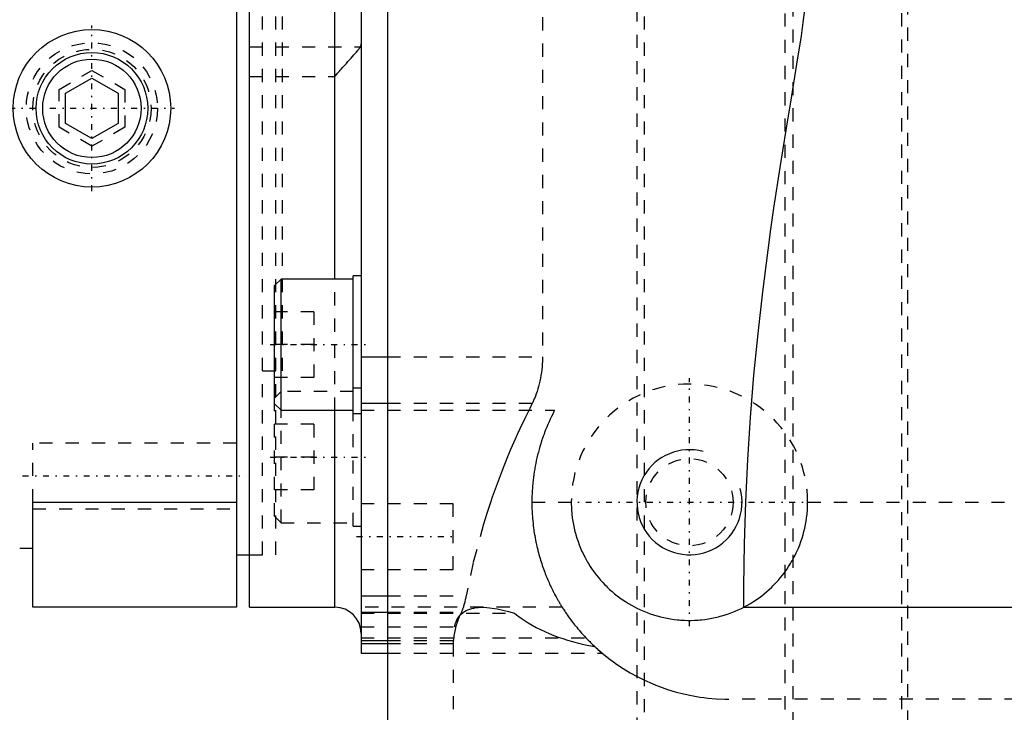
# Model space of a CAD drawing. Extents: x -526 to 218, y -128 to 128.
# Tile 6 of 20: x -176 to -101, y -58 to -5. Entities that reach past the tile are written whole.
import ezdxf

# ---------------------------------------------------------------- set-up
doc = ezdxf.new("R2010")
doc.units = 0
doc.linetypes.add('CENTER', pattern=[1.5, 0.45, -0.5, 0.05, -0.5])
doc.linetypes.add('DASHED', pattern=[2, 1, -1])
for name, color, linetype in [('AM_0', 7, 'CONTINUOUS'), ('AM_10', 7, 'CONTINUOUS'), ('AM_3', 7, 'DASHED'), ('AM_7', 7, 'CENTER')]:
    doc.layers.add(name, color=color, linetype=linetype)

msp = doc.modelspace()

# ---------------------------------------------------------------- linework, layer by layer
at = {"layer": 'AM_0', "color": 7, "linetype": 'CONTINUOUS'}
for p, q in [((-150, 53.5), (-150, -53.5)), ((-159.5, 50), (-159.5, -50)), ((-158.5, -50), (-158.5, 50)), ((-148, 50), (-148, -63.5)), ((-152, -25), (-152, 25)), ((-172.5, -10.845), (-170.5, -9.691)), ((-170.5, -9.691), (-168.5, -10.845)), ((-172.5, -13.155), (-172.5, -10.845)), ((-168.5, -10.845), (-168.5, -13.155)), ((-170.5, -14.309), (-172.5, -13.155)), ((-168.5, -13.155), (-170.5, -14.309)), ((-156.1, -25), (-156.6, -25.5)), ((-150.6, -25), (-156.1, -25)), ((-156.1, -35), (-156.1, -25)), ((-150, -24.75), (-150.6, -24.75)), ((-150.6, -35.25), (-150.6, -24.75)), ((-156.6, -34.5), (-156.6, -25.5)), ((-150, -30.93), (-148, -30.93)), ((-150, -34.466), (-148, -34.466)), ((-156.6, -34.5), (-156.1, -35)), ((-156.1, -35), (-150.6, -35)), ((-152, -50), (-152, -35.014)), ((-150.6, -35.25), (-150, -35.25)), ((-175, -50), (-175, -42)), ((-175, -42), (-159.5, -42)), ((-176, -45.5), (-175, -45.5)), ((-159.5, -46), (-158.5, -46)), ((-150, -49.136), (-148, -49.136)), ((-159.5, -50), (-175, -50)), ((-158.5, -50), (-152, -50)), ((-120.861, -50), (-97.506, -50)), ((-150, -50.369), (-148, -50.369)), ((-150, -52.529), (-148, -52.529)), ((-150, -52.76), (-148, -52.76)), ((-150, -53.5), (-148, -53.5))]:
    msp.add_line(p, q, dxfattribs=at)
msp.add_polyline3d([(-120.861, -50, 0), (-120.861, -48.391, 0), (-120.817, -45.174, 0), (-120.716, -41.96, 0), (-120.644, -40.354, 0), (-120.559, -38.748, 0), (-120.35, -35.538, 0), (-120.088, -32.329, 0), (-119.778, -29.143, 0), (-119.422, -25.977, 0), (-119.019, -22.806, 0), (-118.801, -21.21, 0), (-118.57, -19.603, 0), (-118.099, -16.513, 0), (-117.642, -13.673, 0), (-117.209, -11.054, 0), (-116.814, -8.644, 0), (-116.479, -6.474, 0), (-116.338, -5.468, 0), (-116.215, -4.505, 0), (-116.03, -2.681, 0), (-115.931, -0.896, 0), (-115.918, 0, 0)], dxfattribs=at)
for radius in [6, 4.25, 3.75]:
    msp.add_circle((-170.5, -12), radius, dxfattribs=at)
msp.add_arc((-152, -52), 2, 0, 90, dxfattribs=at)
at = {"layer": 'AM_10', "color": 7, "linetype": 'CONTINUOUS'}
msp.add_arc((-125, -42), 4, 75, 15, dxfattribs=at)
at = {"layer": 'AM_3', "color": 6, "linetype": 'DASHED'}
for p, q in [((-129, 97.6), (-129, -97.6)), ((-128.423, -74), (-128.423, 69)), ((-117.718, -73.774), (-117.718, 69)), ((-108.822, -67.759), (-108.822, 66.065)), ((-117.121, 64), (-117.121, -68.5)), ((-108.385, -66.857), (-108.385, 62.357)), ((-157.5, -46), (-157.5, 46)), ((-156.5, -46), (-156.5, 46)), ((-156, -32), (-156, 32)), ((-136.195, 30.93), (-136.195, -30.93)), ((-156, -32), (-156, 0)), ((-158.5, -7.325), (-150.055, -7.325)), ((-173, -10.557), (-170.5, -9.113)), ((-170.5, -9.113), (-168, -10.557)), ((-158.5, -9.576), (-152, -9.576)), ((-173, -13.443), (-173, -10.557)), ((-168, -10.557), (-168, -13.443)), ((-170.5, -14.887), (-173, -13.443)), ((-168, -13.443), (-170.5, -14.887)), ((-152, -35.014), (-152, -25)), ((-153.6, -27.5), (-156.6, -27.5)), ((-153.6, -27.5), (-153.6, -32.5)), ((-153.6, -30), (-156.6, -30)), ((-148, -30.93), (-136.195, -30.93)), ((-157.5, -32), (-156, -32)), ((-153.6, -32.5), (-156.6, -32.5)), ((-156.1, -33.565), (-156.6, -34.065)), ((-150.6, -33.565), (-156.1, -33.565)), ((-150, -33.315), (-150.6, -33.315)), ((-148, -34.466), (-136.972, -34.466)), ((-156.6, -43.065), (-156.6, -34.5)), ((-156.1, -43.565), (-156.1, -35)), ((-150, -35), (-135.266, -35)), ((-150.6, -43.815), (-150.6, -35.25)), ((-153.6, -36.065), (-156.6, -36.065)), ((-153.6, -36.065), (-153.6, -41.065)), ((-159.5, -37.5), (-175, -37.5)), ((-175, -42), (-175, -37.5)), ((-153.6, -38.565), (-156.6, -38.565)), ((-153.6, -41.065), (-156.6, -41.065)), ((-175, -42.5), (-159.5, -42.5)), ((-143, -42.12), (-150, -42.12)), ((-143, -47.12), (-143, -42.12)), ((-137, -42), (-134, -42)), ((-116, -42), (-32, -42)), ((-156.6, -43.065), (-156.1, -43.565)), ((-156.1, -43.565), (-150.6, -43.565)), ((-150.6, -43.815), (-150, -43.815)), ((-158.5, -46), (-157.5, -46)), ((-158.5, -46), (-156.5, -46)), ((-150, -47.12), (-143, -47.12)), ((-148, -49.136), (-142.014, -49.136)), ((-134.689, -50), (-150, -50)), ((-150, -50.459), (-138.312, -50.459)), ((-148, -50.369), (-142.365, -50.369)), ((-150, -51.488), (-142.898, -51.488)), ((-150, -52.318), (-132.887, -52.318)), ((-148, -52.529), (-142.98, -52.529)), ((-148, -52.76), (-143, -52.76)), ((-143, -52.76), (-143, -65.5)), ((-148, -53.5), (-131.631, -53.5)), ((-8, -57), (-122, -57))]:
    msp.add_line(p, q, dxfattribs=at)
for points in [[(-152, -9.576, 0), (-151.93, -9.494, 0), (-151.791, -9.334, 0), (-151.654, -9.176, 0), (-151.586, -9.098, 0), (-151.518, -9.022, 0), (-151.385, -8.871, 0), (-151.254, -8.724, 0), (-151.127, -8.582, 0), (-151.004, -8.444, 0), (-150.885, -8.311, 0), (-150.827, -8.246, 0), (-150.77, -8.182, 0), (-150.66, -8.058, 0), (-150.554, -7.939, 0), (-150.454, -7.825, 0), (-150.361, -7.716, 0), (-150.31, -7.656, 0), (-150.296, -7.64, 0), (-150.282, -7.623, 0), (-150.276, -7.615, 0), (-150.269, -7.607, 0), (-150.256, -7.591, 0), (-150.242, -7.575, 0), (-150.236, -7.567, 0), (-150.23, -7.559, 0), (-150.217, -7.544, 0), (-150.205, -7.528, 0), (-150.199, -7.521, 0), (-150.193, -7.513, 0), (-150.181, -7.499, 0), (-150.17, -7.484, 0), (-150.159, -7.47, 0), (-150.148, -7.456, 0), (-150.138, -7.442, 0), (-150.133, -7.435, 0), (-150.128, -7.429, 0), (-150.118, -7.415, 0), (-150.108, -7.402, 0), (-150.099, -7.39, 0), (-150.09, -7.377, 0), (-150.082, -7.365, 0), (-150.078, -7.359, 0), (-150.074, -7.353, 0), (-150.066, -7.342, 0), (-150.059, -7.331, 0), (-150.055, -7.325, 0)], [(-150.055, -7.325, 0), (-150.052, -7.32, 0), (-150.046, -7.309, 0), (-150.04, -7.298, 0), (-150.038, -7.293, 0), (-150.035, -7.287, 0), (-150.03, -7.276, 0), (-150.026, -7.264, 0), (-150.022, -7.251, 0), (-150.018, -7.239, 0), (-150.015, -7.226, 0), (-150.013, -7.22, 0), (-150.012, -7.213, 0), (-150.009, -7.2, 0), (-150.007, -7.186, 0), (-150.005, -7.172, 0), (-150.003, -7.158, 0), (-150.002, -7.143, 0), (-150.001, -7.136, 0), (-150.001, -7.128, 0), (-150, -7.113, 0), (-150, -7.098, 0), (-150, -7.09, 0)], [(-136.195, -30.93, 0), (-136.196, -31.038, 0), (-136.201, -31.255, 0), (-136.211, -31.474, 0), (-136.219, -31.584, 0), (-136.227, -31.694, 0), (-136.248, -31.913, 0), (-136.275, -32.131, 0), (-136.307, -32.347, 0), (-136.344, -32.56, 0), (-136.386, -32.77, 0), (-136.409, -32.873, 0), (-136.433, -32.975, 0), (-136.484, -33.176, 0), (-136.539, -33.371, 0), (-136.598, -33.559, 0), (-136.661, -33.741, 0), (-136.726, -33.916, 0), (-136.76, -34.001, 0), (-136.794, -34.083, 0), (-136.864, -34.242, 0), (-136.935, -34.393, 0), (-136.972, -34.466, 0)], [(-136.972, -34.466, 0), (-137.167, -34.851, 0), (-137.548, -35.627, 0), (-137.918, -36.409, 0), (-138.098, -36.802, 0), (-138.274, -37.197, 0), (-138.619, -37.99, 0), (-138.951, -38.788, 0), (-139.27, -39.592, 0), (-139.577, -40.4, 0), (-139.871, -41.214, 0), (-140.013, -41.622, 0), (-140.152, -42.031, 0), (-140.42, -42.853, 0), (-140.675, -43.679, 0), (-141.466, -46.6, 0), (-142.014, -49.136, 0)], [(-135.266, -35, 0), (-135.316, -35.095, 0), (-135.414, -35.288, 0), (-135.51, -35.483, 0), (-135.557, -35.582, 0), (-135.604, -35.681, 0), (-135.695, -35.881, 0), (-135.784, -36.083, 0), (-135.87, -36.287, 0), (-135.953, -36.494, 0), (-136.033, -36.701, 0), (-136.072, -36.806, 0), (-136.11, -36.911, 0), (-136.184, -37.121, 0), (-136.255, -37.333, 0), (-136.323, -37.546, 0), (-136.388, -37.759, 0), (-136.449, -37.973, 0), (-136.479, -38.081, 0), (-136.507, -38.188, 0), (-136.562, -38.403, 0), (-136.614, -38.617, 0), (-136.638, -38.725, 0), (-136.662, -38.832, 0), (-136.706, -39.046, 0), (-136.748, -39.26, 0), (-136.767, -39.367, 0), (-136.786, -39.474, 0), (-136.82, -39.686, 0), (-136.852, -39.898, 0), (-136.88, -40.108, 0), (-136.905, -40.317, 0), (-136.927, -40.524, 0), (-136.937, -40.627, 0), (-136.946, -40.73, 0), (-136.962, -40.934, 0), (-136.975, -41.135, 0), (-136.985, -41.335, 0), (-136.993, -41.532, 0), (-136.998, -41.726, 0), (-136.999, -41.823, 0), (-137, -41.918, 0), (-137, -42.107, 0), (-136.997, -42.294, 0), (-136.992, -42.482, 0), (-136.985, -42.67, 0), (-136.975, -42.859, 0), (-136.97, -42.954, 0), (-136.963, -43.049, 0), (-136.949, -43.238, 0), (-136.932, -43.426, 0), (-136.913, -43.613, 0), (-136.892, -43.799, 0), (-136.868, -43.984, 0), (-136.856, -44.076, 0), (-136.843, -44.167, 0), (-136.815, -44.348, 0), (-136.786, -44.526, 0), (-136.755, -44.702, 0), (-136.722, -44.875, 0), (-136.688, -45.045, 0), (-136.67, -45.129, 0), (-136.652, -45.212, 0), (-136.615, -45.375, 0), (-136.578, -45.535, 0), (-136.558, -45.613, 0), (-136.539, -45.691, 0), (-136.499, -45.843, 0), (-136.459, -45.991, 0), (-136.439, -46.063, 0), (-136.419, -46.134, 0), (-136.378, -46.274, 0), (-136.337, -46.411, 0), (-136.295, -46.546, 0), (-136.251, -46.679, 0), (-136.207, -46.811, 0), (-136.185, -46.876, 0), (-136.163, -46.941, 0), (-136.117, -47.069, 0), (-136.072, -47.195, 0), (-136.025, -47.319, 0), (-135.978, -47.441, 0), (-135.931, -47.561, 0), (-135.907, -47.62, 0), (-135.884, -47.678, 0), (-135.836, -47.793, 0), (-135.788, -47.906, 0), (-135.741, -48.016, 0), (-135.693, -48.124, 0), (-135.646, -48.229, 0), (-135.622, -48.28, 0), (-135.599, -48.331, 0), (-135.552, -48.43, 0), (-135.505, -48.527, 0), (-135.46, -48.621, 0), (-135.414, -48.712, 0), (-135.37, -48.801, 0), (-135.348, -48.844, 0), (-135.326, -48.886, 0), (-135.283, -48.968, 0), (-135.241, -49.047, 0), (-135.2, -49.124, 0), (-135.161, -49.197, 0), (-135.122, -49.267, 0), (-135.103, -49.301, 0), (-135.085, -49.334, 0), (-135.049, -49.398, 0), (-135.014, -49.459, 0), (-134.997, -49.488, 0), (-134.981, -49.516, 0), (-134.949, -49.57, 0), (-134.919, -49.621, 0), (-134.905, -49.646, 0), (-134.891, -49.669, 0), (-134.865, -49.714, 0), (-134.84, -49.755, 0), (-134.817, -49.793, 0), (-134.795, -49.828, 0), (-134.776, -49.86, 0), (-134.767, -49.874, 0), (-134.759, -49.888, 0), (-134.743, -49.913, 0), (-134.729, -49.935, 0), (-134.718, -49.954, 0), (-134.708, -49.969, 0), (-134.7, -49.981, 0), (-134.697, -49.986, 0), (-134.695, -49.991, 0), (-134.691, -49.997, 0), (-134.689, -50, 0), (-134.689, -50, 0)], [(-134, -42, 0), (-133.999, -42.13, 0), (-133.992, -42.391, 0), (-133.976, -42.653, 0), (-133.966, -42.784, 0), (-133.953, -42.916, 0), (-133.922, -43.179, 0), (-133.884, -43.443, 0), (-133.837, -43.706, 0), (-133.782, -43.968, 0), (-133.72, -44.228, 0), (-133.686, -44.358, 0), (-133.649, -44.487, 0), (-133.571, -44.744, 0), (-133.486, -44.998, 0), (-133.393, -45.25, 0), (-133.293, -45.498, 0), (-133.185, -45.742, 0), (-133.129, -45.863, 0), (-133.071, -45.982, 0), (-132.95, -46.219, 0), (-132.822, -46.451, 0), (-132.756, -46.565, 0), (-132.689, -46.678, 0), (-132.549, -46.9, 0), (-132.404, -47.116, 0), (-132.33, -47.223, 0), (-132.254, -47.327, 0), (-132.098, -47.533, 0), (-131.939, -47.732, 0), (-131.775, -47.925, 0), (-131.607, -48.112, 0), (-131.435, -48.292, 0), (-131.349, -48.379, 0), (-131.261, -48.466, 0), (-131.08, -48.636, 0), (-130.893, -48.803, 0), (-130.699, -48.966, 0), (-130.5, -49.124, 0), (-130.295, -49.278, 0), (-130.19, -49.353, 0), (-130.084, -49.426, 0), (-129.869, -49.569, 0), (-129.648, -49.707, 0), (-129.422, -49.839, 0), (-129.192, -49.964, 0), (-128.957, -50.083, 0), (-128.838, -50.141, 0), (-128.718, -50.196, 0), (-128.476, -50.302, 0), (-128.23, -50.4, 0), (-127.981, -50.492, 0), (-127.729, -50.576, 0), (-127.475, -50.653, 0), (-127.346, -50.689, 0), (-127.218, -50.722, 0), (-126.959, -50.784, 0), (-126.699, -50.838, 0), (-126.438, -50.884, 0), (-126.176, -50.923, 0), (-125.914, -50.953, 0), (-125.783, -50.966, 0), (-125.652, -50.976, 0), (-125.39, -50.992, 0), (-125.13, -50.999, 0), (-125, -51, 0), (-124.87, -50.999, 0), (-124.61, -50.992, 0), (-124.348, -50.976, 0), (-124.217, -50.966, 0), (-124.086, -50.953, 0), (-123.824, -50.923, 0), (-123.562, -50.884, 0), (-123.301, -50.838, 0), (-123.041, -50.784, 0), (-122.782, -50.722, 0), (-122.654, -50.689, 0), (-122.525, -50.653, 0), (-122.271, -50.576, 0), (-122.019, -50.492, 0), (-121.77, -50.4, 0), (-121.524, -50.302, 0), (-121.282, -50.196, 0), (-121.162, -50.141, 0), (-121.043, -50.083, 0), (-120.808, -49.964, 0), (-120.578, -49.839, 0), (-120.352, -49.707, 0), (-120.131, -49.569, 0), (-119.916, -49.426, 0), (-119.81, -49.353, 0), (-119.705, -49.278, 0), (-119.5, -49.124, 0), (-119.301, -48.966, 0), (-119.107, -48.803, 0), (-118.92, -48.636, 0), (-118.739, -48.466, 0), (-118.651, -48.379, 0), (-118.565, -48.292, 0), (-118.393, -48.112, 0), (-118.225, -47.925, 0), (-118.061, -47.732, 0), (-117.902, -47.533, 0), (-117.746, -47.327, 0), (-117.67, -47.223, 0), (-117.596, -47.116, 0), (-117.451, -46.9, 0), (-117.311, -46.678, 0), (-117.244, -46.565, 0), (-117.178, -46.451, 0), (-117.05, -46.219, 0), (-116.929, -45.982, 0), (-116.871, -45.863, 0), (-116.815, -45.742, 0), (-116.707, -45.498, 0), (-116.607, -45.25, 0), (-116.514, -44.998, 0), (-116.429, -44.744, 0), (-116.351, -44.487, 0), (-116.314, -44.358, 0), (-116.28, -44.228, 0), (-116.218, -43.968, 0), (-116.163, -43.706, 0), (-116.116, -43.443, 0), (-116.078, -43.179, 0), (-116.047, -42.916, 0), (-116.034, -42.784, 0), (-116.024, -42.653, 0), (-116.008, -42.391, 0), (-116.001, -42.13, 0), (-116, -42, 0)], [(-142.014, -49.136, 0), (-142.023, -49.18, 0), (-142.041, -49.269, 0), (-142.059, -49.356, 0), (-142.068, -49.399, 0), (-142.078, -49.441, 0), (-142.096, -49.524, 0), (-142.116, -49.604, 0), (-142.135, -49.683, 0), (-142.155, -49.758, 0), (-142.174, -49.831, 0), (-142.184, -49.866, 0), (-142.194, -49.901, 0), (-142.214, -49.968, 0), (-142.234, -50.032, 0), (-142.255, -50.093, 0), (-142.275, -50.151, 0), (-142.295, -50.205, 0), (-142.305, -50.231, 0), (-142.315, -50.256, 0), (-142.335, -50.304, 0), (-142.355, -50.348, 0), (-142.365, -50.369, 0)], [(-142.898, -51.488, 0), (-142.877, -51.407, 0), (-142.829, -51.252, 0), (-142.772, -51.106, 0), (-142.741, -51.036, 0), (-142.707, -50.968, 0), (-142.634, -50.839, 0), (-142.551, -50.719, 0), (-142.461, -50.608, 0), (-142.361, -50.507, 0), (-142.253, -50.414, 0), (-142.195, -50.372, 0), (-142.135, -50.331, 0), (-142.009, -50.257, 0), (-141.874, -50.193, 0), (-141.73, -50.138, 0), (-141.578, -50.092, 0), (-141.416, -50.056, 0), (-141.332, -50.041, 0), (-141.246, -50.028, 0), (-141.067, -50.01, 0), (-140.879, -50.001, 0), (-140.782, -50, 0)], [(-140.782, -50, 0), (-140.43, -50.013, 0), (-139.652, -50.118, 0), (-138.78, -50.322, 0), (-138.312, -50.459, 0)], [(-134.689, -50, 0), (-134.688, -50.002, 0), (-134.679, -50.015, 0), (-134.662, -50.042, 0), (-134.65, -50.061, 0), (-134.636, -50.083, 0), (-134.6, -50.14, 0), (-134.553, -50.211, 0), (-134.496, -50.298, 0), (-134.427, -50.4, 0), (-134.347, -50.518, 0), (-134.302, -50.582, 0), (-134.254, -50.651, 0), (-134.149, -50.798, 0), (-134.029, -50.961, 0), (-133.896, -51.137, 0), (-133.748, -51.326, 0), (-133.585, -51.528, 0), (-133.498, -51.633, 0), (-133.406, -51.741, 0), (-133.211, -51.965, 0), (-133, -52.198, 0), (-132.887, -52.318, 0)], [(-142.365, -50.369, 0), (-142.527, -50.727, 0), (-142.78, -51.446, 0), (-142.937, -52.167, 0), (-142.98, -52.529, 0)], [(-138.312, -50.459, 0), (-138.172, -50.568, 0), (-137.887, -50.78, 0), (-137.593, -50.982, 0), (-137.444, -51.08, 0), (-137.292, -51.175, 0), (-136.983, -51.358, 0), (-136.667, -51.532, 0), (-136.344, -51.697, 0), (-136.014, -51.853, 0), (-135.678, -52, 0), (-135.508, -52.07, 0), (-135.337, -52.138, 0), (-134.989, -52.268, 0), (-134.637, -52.389, 0), (-134.281, -52.503, 0), (-133.918, -52.609, 0), (-133.547, -52.708, 0), (-133.359, -52.755, 0), (-133.169, -52.801, 0), (-132.784, -52.888, 0), (-132.391, -52.968, 0), (-132.192, -53.005, 0)], [(-132.887, -52.318, 0), (-132.828, -52.38, 0), (-132.712, -52.5, 0), (-132.598, -52.615, 0), (-132.542, -52.671, 0), (-132.488, -52.724, 0), (-132.381, -52.827, 0), (-132.28, -52.924, 0), (-132.184, -53.013, 0), (-132.094, -53.096, 0), (-132.011, -53.17, 0), (-131.972, -53.205, 0), (-131.935, -53.238, 0), (-131.868, -53.297, 0), (-131.808, -53.349, 0), (-131.757, -53.393, 0), (-131.715, -53.429, 0), (-131.681, -53.458, 0), (-131.667, -53.469, 0), (-131.656, -53.479, 0), (-131.64, -53.492, 0), (-131.632, -53.499, 0), (-131.631, -53.5, 0)], [(-142.98, -52.529, 0), (-142.981, -52.541, 0), (-142.983, -52.566, 0), (-142.985, -52.588, 0), (-142.986, -52.599, 0), (-142.987, -52.61, 0), (-142.989, -52.63, 0), (-142.99, -52.648, 0), (-142.992, -52.665, 0), (-142.993, -52.681, 0), (-142.994, -52.695, 0), (-142.995, -52.702, 0), (-142.996, -52.708, 0), (-142.997, -52.719, 0), (-142.997, -52.729, 0), (-142.998, -52.738, 0), (-142.999, -52.745, 0), (-142.999, -52.751, 0), (-142.999, -52.753, 0), (-143, -52.755, 0), (-143, -52.758, 0), (-143, -52.76, 0), (-143, -52.76, 0)], [(-143, -52.76, 0), (-143, -52.76, 0), (-143, -52.76, 0), (-143, -52.76, 0), (-143, -52.76, 0)], [(-132.192, -53.005, 0), (-131.971, -53.207, 0), (-131.514, -53.597, 0), (-131.039, -53.97, 0), (-130.795, -54.151, 0), (-130.547, -54.327, 0), (-130.039, -54.664, 0), (-129.514, -54.982, 0), (-128.974, -55.28, 0), (-128.42, -55.557, 0), (-127.852, -55.811, 0), (-127.563, -55.93, 0), (-127.272, -56.043, 0), (-126.68, -56.251, 0), (-126.077, -56.435, 0), (-125.465, -56.594, 0), (-124.846, -56.728, 0), (-124.22, -56.835, 0), (-123.905, -56.879, 0), (-123.589, -56.916, 0), (-122.955, -56.97, 0), (-122.318, -56.997, 0), (-122, -57, 0)]]:
    msp.add_polyline3d(points, dxfattribs=at)
for centre, radius in [((-170.5, -12), 5), ((-170.5, -12), 4.5), ((-125, -42), 3.323)]:
    msp.add_circle(centre, radius, dxfattribs=at)
msp.add_arc((-125, -42), 9, 0, 180, dxfattribs=at)
at = {"layer": 'AM_7', "color": 4, "linetype": 'CENTER'}
for p, q in [((-170.5, -18.3), (-170.5, -5.7)), ((-176.8, -12), (-164.2, -12)), ((-156.93, -30), (-149.67, -30)), ((-125, -51.45), (-125, -32.55)), ((-156.93, -38.565), (-149.67, -38.565)), ((-175.775, -40), (-158.725, -40)), ((-134.45, -42), (-115.55, -42)), ((-150.35, -44.62), (-142.65, -44.62))]:
    msp.add_line(p, q, dxfattribs=at)

doc.saveas('drawing.dxf')
